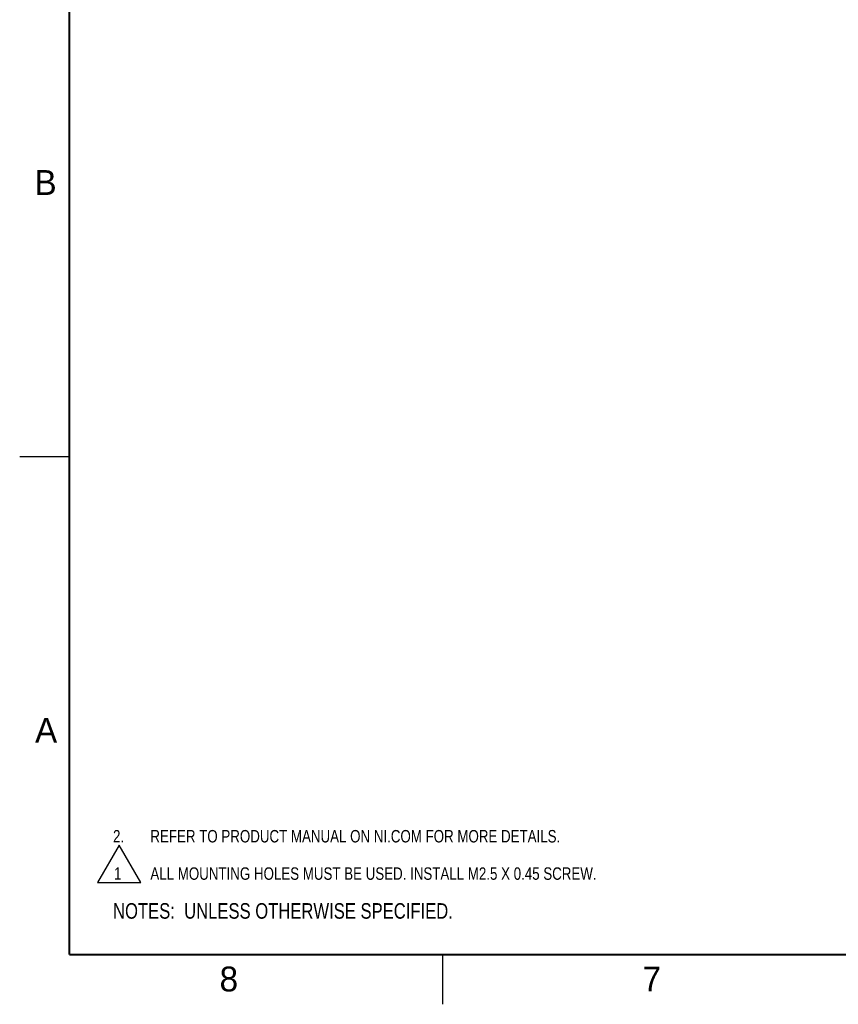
# Model space of a CAD drawing. Header units: inches. Extents: x 0 to 34, y 0 to 22.
# Tile 1 of 15: x 0 to 8.2, y 0 to 9.9. Entities that reach past the tile are written whole.
import ezdxf

# ---------------------------------------------------------------- set-up
doc = ezdxf.new("R2010")
doc.units = ezdxf.units.IN
doc.header["$LTSCALE"] = 1.87
doc.header["$MEASUREMENT"] = 0
doc.layers.get('0').update_dxf_attribs({"linetype": 'CONTINUOUS'})
doc.layers.add('DETAIL', color=7, linetype='CONTINUOUS')
doc.styles.get("Standard").update_dxf_attribs({"font": 'txt', "width": 0.8})
doc.styles.add('TEXTSTYLE_2', font='txt')

# ---------------------------------------------------------------- blocks, each defined once
blk = doc.blocks.new('NOTES_HEADER_BL0', base_point=(3.1215, 0.9375))
at = {"layer": 'DETAIL', "color": 2, "linetype": 'CONTINUOUS', "width": 0.8}
blk.add_text('NOTES:  UNLESS OTHERWISE SPECIFIED.', height=0.156, dxfattribs=at).set_placement((0.9375, 0.8595))
blk = doc.blocks.new('CUSTOM_NOTE_BL1', base_point=(3.6751, 1.6874))
at = {"layer": 'DETAIL', "color": 2, "linetype": 'CONTINUOUS', "width": 0.8}
for s, p in [('2.', (0.9376, 1.6248)), ('REFER TO PRODUCT MANUAL ON NI.COM FOR MORE DETAILS.', (1.3125, 1.625))]:
    blk.add_text(s, height=0.125, dxfattribs=at).set_placement(p)
blk = doc.blocks.new('CUSTOM_NOTE_BL2', base_point=(3.9976, 1.4088))
at = {"layer": 'DETAIL', "color": 2, "linetype": 'CONTINUOUS'}
for p, q in [((0.999, 1.5961), (0.7827, 1.2215)), ((1.2153, 1.2215), (0.999, 1.5961)), ((0.7827, 1.2215), (1.2153, 1.2215))]:
    blk.add_line(p, q, dxfattribs=at)
at = {"layer": 'DETAIL', "color": 2, "linetype": 'CONTINUOUS', "width": 0.8}
for s, p in [('1', (0.9473, 1.2498)), ('ALL MOUNTING HOLES MUST BE USED. INSTALL M2.5 X 0.45 SCREW.', (1.3125, 1.25))]:
    blk.add_text(s, height=0.125, dxfattribs=at).set_placement(p)

msp = doc.modelspace()

# ---------------------------------------------------------------- linework, layer by layer
at = {"color": 2, "linetype": 'CONTINUOUS'}
for p, q in [((0.00002, 5.5), (0.50002, 5.5)), ((4.25002, 0), (4.25002, 0.5))]:
    msp.add_line(p, q, dxfattribs=at)
at = {"color": 7, "linetype": 'CONTINUOUS', "const_width": 0.02}
for points in [[(0.50002, 21.5), (0.50002, 0.5)], [(0.50002, 0.5), (33.50002, 0.5)]]:
    msp.add_lwpolyline(points, dxfattribs=at)

# ---------------------------------------------------------------- block references
at = {"layer": 'DETAIL', "color": 2, "linetype": 'CONTINUOUS'}
for name, p in [('CUSTOM_NOTE_BL1', (3.67505, 1.68739)), ('CUSTOM_NOTE_BL2', (3.99759, 1.40879)), ('NOTES_HEADER_BL0', (3.1215, 0.9375))]:
    msp.add_blockref(name, p, dxfattribs=at)

# ---------------------------------------------------------------- texts
at = {"color": 2, "linetype": 'CONTINUOUS', "char_height": 0.25, "width": 0.25, "attachment_point": 1, "line_spacing_factor": 0.9, "style": 'TEXTSTYLE_2'}
for s, insert in [('B', (0.14837, 8.37572)), ('A', (0.15407, 2.87607)), ('8', (2.00741, 0.37911)), ('7', (6.25527, 0.37866))]:
    msp.add_mtext(s, dxfattribs=dict(at, insert=insert))

doc.saveas('drawing.dxf')
